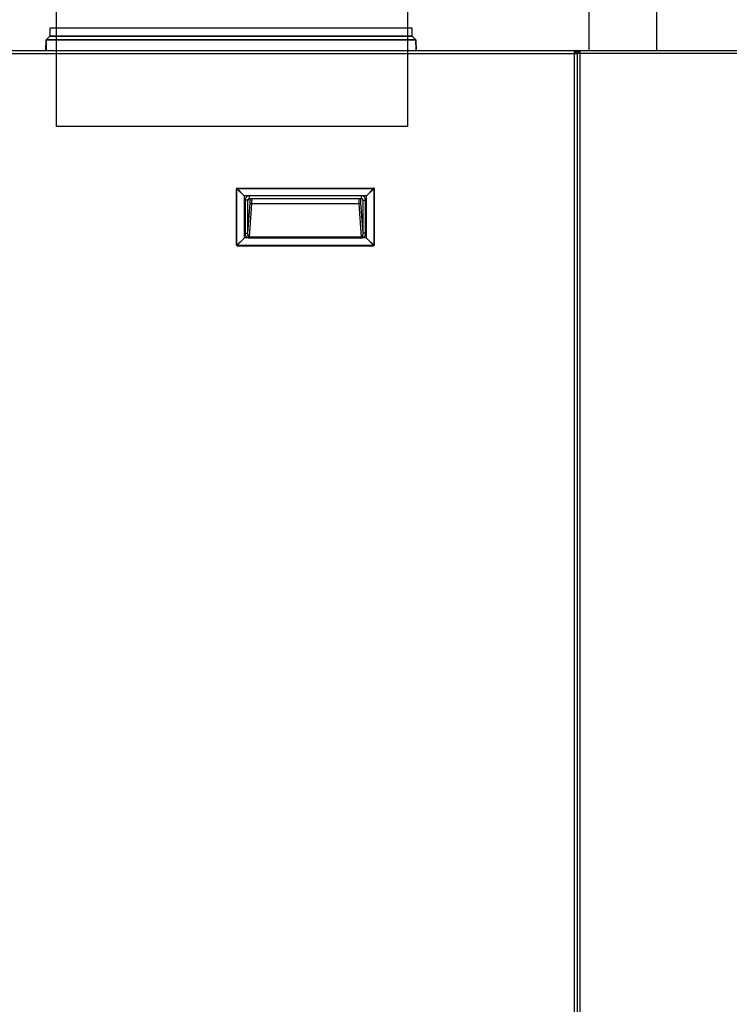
# Model space of a CAD drawing. Header units: millimetres. Extents: x 648 to 8064, y -571 to 3420.
# Tile 34 of 83: x 3489 to 3994, y 46 to 747. Entities that reach past the tile are written whole.
import ezdxf

# ---------------------------------------------------------------- set-up
doc = ezdxf.new("R2010")
doc.units = ezdxf.units.MM
doc.header["$MEASUREMENT"] = 0

# ---------------------------------------------------------------- blocks, each defined once
blk = doc.blocks.new('Voor')
for p, q in [((1050.89, 1501.64), (1050.89, 1293.03)), ((1300.89, 1479.64), (1300.89, 1293.03)), ((1430.04, 1473.03), (1430.04, 1347.03)), ((1478.34, 1347.03), (1478.34, 1473.03)), ((1304.39, 1363.03), (1046.39, 1363.03)), ((1046.39, 1363.03), (1046.39, 1357.27)), ((1304.39, 1363.03), (1046.39, 1363.03)), ((1046.39, 1363.03), (1046.39, 1357.27)), ((1304.39, 1357.27), (1304.39, 1363.03)), ((1304.39, 1357.27), (1304.39, 1363.03)), ((1043.68, 1347.03), (1043.82, 1354.7)), ((1043.82, 1354.7), (1043.76, 1347.03)), ((1046.39, 1357.27), (1043.82, 1354.7)), ((1306.97, 1354.7), (1043.82, 1354.7)), ((1043.82, 1354.7), (1306.97, 1354.7)), ((1304.39, 1357.27), (1046.39, 1357.27)), ((1046.39, 1357.27), (1304.39, 1357.27)), ((1306.97, 1354.7), (1304.39, 1357.27)), ((1307.03, 1347.03), (1306.97, 1354.7)), ((1306.97, 1354.7), (1307.11, 1347.03)), ((607.89, 1347.03), (1419.89, 1347.03)), ((607.89, 1345.03), (1419.89, 1345.03)), ((1419.89, 1345.03), (1419.89, 1347.03)), ((1419.89, 1347.03), (1421.89, 1347.03)), ((1419.89, 1345.03), (1421.89, 1345.03)), ((1419.89, 366.03), (1419.89, 1345.03)), ((1421.89, 1347.03), (1421.89, 1345.03)), ((1421.89, 1347.03), (1423.89, 1347.03)), ((1421.89, 1345.03), (1421.89, 1347.03)), ((1423.89, 1345.03), (1421.89, 1345.03)), ((1421.89, 366.03), (1421.89, 1345.03)), ((1421.89, 366.03), (1421.89, 1345.03)), ((1423.89, 1347.03), (1542.54, 1347.03)), ((1423.89, 1345.03), (1423.89, 1347.03)), ((1540.69, 1345.03), (1423.89, 1345.03)), ((1423.89, 366.03), (1423.89, 1345.03)), ((1300.89, 1293.03), (1050.89, 1293.03)), ((1179.3, 1208.73), (1179.3, 1248.73)), ((1179.3, 1248.73), (1179.56, 1248.73)), ((1179.56, 1208.73), (1179.56, 1248.73)), ((1179.56, 1248.73), (1184.76, 1243.76)), ((1179.79, 1248.97), (1179.79, 1249.23)), ((1179.79, 1249.23), (1276.79, 1249.23)), ((1184.76, 1243.76), (1179.79, 1248.97)), ((1179.79, 1248.97), (1276.79, 1248.97)), ((1276.79, 1248.97), (1271.83, 1243.76)), ((1271.83, 1243.76), (1277.03, 1248.73)), ((1276.79, 1249.23), (1276.79, 1248.97)), ((1277.03, 1248.73), (1277.29, 1248.73)), ((1277.03, 1248.73), (1277.03, 1208.73)), ((1277.29, 1248.73), (1277.29, 1208.73)), ((1184.76, 1243.76), (1184.79, 1243.73)), ((1184.79, 1243.73), (1184.79, 1213.73)), ((1271.79, 1243.73), (1184.79, 1243.73)), ((1187.43, 1240.73), (1185.43, 1240.73)), ((1185.43, 1240.73), (1185.43, 1217.2)), ((1187.43, 1217.2), (1187.43, 1240.73)), ((1187.51, 1240.73), (1187.43, 1240.73)), ((1188.06, 1241.66), (1188.45, 1241.76)), ((1188.44, 1241.73), (1188.44, 1243.73)), ((1268.15, 1243.73), (1188.44, 1243.73)), ((1188.44, 1241.73), (1268.15, 1241.73)), ((1268.14, 1241.76), (1268.53, 1241.66)), ((1268.15, 1241.73), (1268.15, 1243.73)), ((1269.16, 1240.73), (1269.08, 1240.73)), ((1269.16, 1240.73), (1271.16, 1240.73)), ((1269.16, 1240.73), (1269.16, 1217.2)), ((1271.16, 1217.2), (1271.16, 1240.73)), ((1271.79, 1243.73), (1271.83, 1243.76)), ((1271.79, 1213.73), (1271.79, 1243.73)), ((1187.43, 1217.2), (1188.99, 1238.7)), ((1189.98, 1237.98), (1188.27, 1214.29)), ((1266.61, 1237.98), (1189.98, 1237.98)), ((1268.32, 1214.29), (1266.61, 1237.98)), ((1267.6, 1238.7), (1269.16, 1217.2)), ((1184.76, 1213.7), (1179.56, 1208.73)), ((1179.79, 1208.5), (1184.76, 1213.7)), ((1184.79, 1213.73), (1184.76, 1213.7)), ((1186.16, 1213.73), (1184.79, 1213.73)), ((1185.43, 1217.2), (1187.43, 1217.2)), ((1270.43, 1213.73), (1186.16, 1213.73)), ((1188.27, 1213.78), (1188.27, 1214.29)), ((1268.32, 1214.29), (1188.27, 1214.29)), ((1188.27, 1213.78), (1268.32, 1213.78)), ((1268.32, 1213.78), (1268.32, 1214.29)), ((1271.79, 1213.73), (1270.43, 1213.73)), ((1271.83, 1213.7), (1271.79, 1213.73)), ((1277.03, 1208.73), (1271.83, 1213.7)), ((1271.83, 1213.7), (1276.79, 1208.5)), ((1179.56, 1208.73), (1179.3, 1208.73)), ((1179.79, 1208.23), (1179.79, 1208.5)), ((1179.79, 1208.5), (1276.79, 1208.5)), ((1179.79, 1208.23), (1276.79, 1208.23)), ((1276.79, 1208.5), (1276.79, 1208.23)), ((1277.29, 1208.73), (1277.03, 1208.73))]:
    blk.add_line(p, q)
for centre, radius, start, end in [((1419.89, 1345.03), 2, 0, 90), ((1419.89, 1345.03), 1, 0, 90), ((1423.89, 1345.03), 2, 90, 180), ((1423.89, 1345.03), 1, 90, 180), ((1180.64, 1247.89), 1.37, 127.99761, 142.00239), ((1275.95, 1247.89), 1.37, 37.99768, 52.00232), ((1188.44, 1240.73), 3, 89.92253, 179.93773), ((1188.44, 1240.73), 1.01, 89.65484, 179.65053), ((1188.51, 1240.73), 0.999, 90.06996, 180.06978), ((1268.15, 1240.73), 3, 0.07957, 90.06017), ((1268.15, 1240.73), 1.01, 0.34948, 90.34515), ((1180.64, 1209.58), 1.37, 217.99768, 232.00232), ((1275.95, 1209.58), 1.37, 307.99761, 322.00239)]:
    blk.add_arc(centre, radius, start, end)
for centre, major_axis, ratio, start_param, end_param in [((1179.79, 1248.73), (0.354, 0.354), 0.999695, 0.78555, 2.356042), ((1276.79, 1248.73), (-0.354, 0.354), 0.999695, 3.927143, 5.497635), ((1187.51, 1243.83), (0, 3.1), 0.069927, 3.141593, 3.804818), ((1179.79, 1208.73), (-0.354, 0.354), 0.999695, 0.78555, 2.356042), ((1276.79, 1208.73), (0.354, 0.354), 0.999695, 3.927143, 5.497635)]:
    blk.add_ellipse(centre, major_axis=major_axis, ratio=ratio, start_param=start_param, end_param=end_param)
for points, degree, knots in [([(1188.99, 1238.7), (1189.02, 1239.16), (1189.05, 1239.7), (1189.07, 1240.25), (1189.09, 1240.86)], 2, [0, 0, 0, 0.3856308, 0.3856308, 0.7712616, 0.7712616, 0.7712616]), ([(1190.12, 1241.6), (1190.11, 1241.29), (1190.09, 1240.47), (1190.05, 1239.2), (1190.01, 1238.39), (1189.98, 1237.98)], 3, [0, 0, 0, 0, 0.224703, 0.606887, 1, 1, 1, 1]), ([(1266.61, 1237.98), (1266.59, 1238.18), (1266.57, 1238.58), (1266.54, 1239.25), (1266.51, 1239.95), (1266.49, 1240.68), (1266.48, 1241.22), (1266.48, 1241.51), (1266.48, 1241.55)], 3, [0, 0, 0, 0, 0.200202, 0.39763, 0.592291, 0.78419, 0.973331, 1, 1, 1, 1]), ([(1189.98, 1237.98), (1189.73, 1237.99), (1189.48, 1238.07), (1189.11, 1238.33), (1189, 1238.51), (1188.99, 1238.7)], 3, [0, 0, 0, 0, 0.5, 0.5, 1, 1, 1, 1]), ([(1267.6, 1238.7), (1267.59, 1238.51), (1267.48, 1238.33), (1267.11, 1238.07), (1266.86, 1237.99), (1266.61, 1237.98)], 3, [0, 0, 0, 0, 0.5, 0.5, 1, 1, 1, 1]), ([(1185.43, 1217.2), (1185.43, 1217.14), (1185.44, 1217.09), (1185.44, 1216.93), (1185.45, 1216.83), (1185.46, 1216.65), (1185.47, 1216.56), (1185.51, 1216.28), (1185.54, 1216.09), (1185.6, 1215.85), (1185.62, 1215.77), (1185.67, 1215.59), (1185.69, 1215.52), (1185.74, 1215.38), (1185.77, 1215.31), (1185.84, 1215.17), (1185.87, 1215.1), (1185.96, 1214.96), (1186.01, 1214.88), (1186.12, 1214.74), (1186.17, 1214.68), (1186.27, 1214.58), (1186.31, 1214.54), (1186.45, 1214.44), (1186.54, 1214.38), (1186.81, 1214.23), (1186.99, 1214.15), (1187.29, 1214.03), (1187.4, 1213.98), (1187.57, 1213.91), (1187.64, 1213.89), (1187.76, 1213.85), (1187.83, 1213.84), (1187.97, 1213.81), (1188.04, 1213.8), (1188.16, 1213.79), (1188.21, 1213.78), (1188.27, 1213.78)], 3, [0, 0, 0, 0, 0.02875, 0.02875, 0.083126, 0.083126, 0.137501, 0.137501, 0.282502, 0.282502, 0.355003, 0.355003, 0.391253, 0.391253, 0.427503, 0.427503, 0.463754, 0.463754, 0.500004, 0.500004, 0.536254, 0.536254, 0.572505, 0.572505, 0.645005, 0.645005, 0.790006, 0.790006, 0.862507, 0.862507, 0.898757, 0.898757, 0.935008, 0.935008, 0.971258, 0.971258, 1, 1, 1, 1]), ([(1188.27, 1214.29), (1188.2, 1214.29), (1188.13, 1214.3), (1188, 1214.36), (1187.94, 1214.41), (1187.85, 1214.52), (1187.82, 1214.57), (1187.76, 1214.69), (1187.74, 1214.75), (1187.68, 1214.93), (1187.66, 1215.04), (1187.62, 1215.23), (1187.61, 1215.3), (1187.6, 1215.4), (1187.59, 1215.43), (1187.58, 1215.51), (1187.57, 1215.56), (1187.55, 1215.65), (1187.54, 1215.7), (1187.52, 1215.8), (1187.52, 1215.84), (1187.5, 1215.97), (1187.49, 1216.05), (1187.47, 1216.16), (1187.47, 1216.2), (1187.46, 1216.26), (1187.46, 1216.28), (1187.45, 1216.36), (1187.45, 1216.4), (1187.44, 1216.49), (1187.44, 1216.55), (1187.43, 1216.65), (1187.43, 1216.71), (1187.43, 1216.83), (1187.43, 1216.9), (1187.43, 1217.04), (1187.43, 1217.12), (1187.43, 1217.2)], 3, [0, 0, 0, 0, 0.0625, 0.0625, 0.125, 0.125, 0.1875, 0.1875, 0.25, 0.25, 0.375, 0.375, 0.4375, 0.4375, 0.46875, 0.46875, 0.5, 0.5, 0.53125, 0.53125, 0.5625, 0.5625, 0.625, 0.625, 0.65625, 0.65625, 0.6875, 0.6875, 0.75, 0.75, 0.8125, 0.8125, 0.875, 0.875, 0.9375, 0.9375, 1, 1, 1, 1]), ([(1269.16, 1217.2), (1269.17, 1216.9), (1269.16, 1216.59), (1269.13, 1216.24), (1269.12, 1216.18), (1269.1, 1216.04), (1269.09, 1215.98), (1269.06, 1215.77), (1269.04, 1215.63), (1269, 1215.38), (1268.99, 1215.25), (1268.94, 1215.02), (1268.92, 1214.91), (1268.86, 1214.73), (1268.84, 1214.68), (1268.78, 1214.56), (1268.74, 1214.5), (1268.64, 1214.4), (1268.58, 1214.36), (1268.46, 1214.3), (1268.39, 1214.29), (1268.32, 1214.29)], 3, [0, 0, 0, 0, 0.25, 0.25, 0.3125, 0.3125, 0.375, 0.375, 0.5, 0.5, 0.625, 0.625, 0.75, 0.75, 0.8125, 0.8125, 0.875, 0.875, 0.9375, 0.9375, 1, 1, 1, 1]), ([(1268.32, 1213.78), (1268.44, 1213.78), (1268.56, 1213.8), (1268.74, 1213.83), (1268.81, 1213.85), (1268.94, 1213.9), (1269, 1213.92), (1269.17, 1213.99), (1269.28, 1214.04), (1269.57, 1214.19), (1269.74, 1214.27), (1270.08, 1214.46), (1270.25, 1214.58), (1270.49, 1214.8), (1270.57, 1214.89), (1270.71, 1215.09), (1270.77, 1215.2), (1270.87, 1215.43), (1270.91, 1215.55), (1270.98, 1215.8), (1271.01, 1215.92), (1271.09, 1216.3), (1271.13, 1216.57), (1271.15, 1216.96), (1271.16, 1217.08), (1271.16, 1217.2)], 3, [0, 0, 0, 0, 0.064999, 0.064999, 0.101249, 0.101249, 0.137498, 0.137498, 0.209997, 0.209997, 0.354995, 0.354995, 0.499993, 0.499993, 0.572492, 0.572492, 0.644992, 0.644992, 0.717491, 0.717491, 0.78999, 0.78999, 0.934988, 0.934988, 1, 1, 1, 1])]:
    blk.add_open_spline(points, degree=degree, knots=knots)
for points in [[(1189.09, 1240.86), (1189.1, 1241.22), (1189.11, 1241.59)], [(1267.48, 1241.59), (1267.49, 1241.22), (1267.5, 1240.86)], [(1267.5, 1240.86), (1267.52, 1240.25), (1267.54, 1239.7)], [(1267.54, 1239.7), (1267.57, 1239.16), (1267.6, 1238.7)]]:
    blk.add_open_spline(points, degree=2)
blk.add_rational_spline([(1271.16, 1217.2), (1270.05, 1217.2), (1269.24, 1217.2), (1269.16, 1217.2)], [1, 0.820901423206, 0.820901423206, 1], degree=3)

msp = doc.modelspace()

# ---------------------------------------------------------------- block references
msp.add_blockref('Voor', (2463.69, -622.23))

doc.saveas('drawing.dxf')
